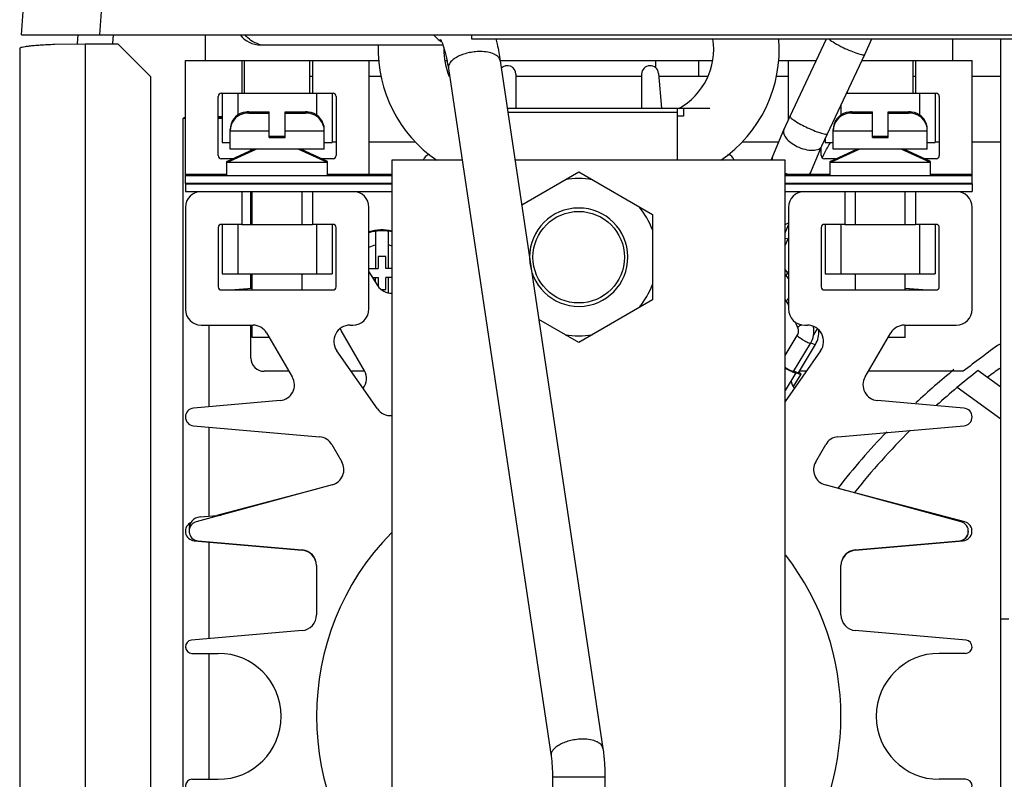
# Model space of a CAD drawing. Header units: inches. Extents: x 0 to 22, y 0 to 17.
# Tile 7 of 55: x 8.146 to 8.682, y 7.806 to 8.22. Entities that reach past the tile are written whole.
import ezdxf

# ---------------------------------------------------------------- set-up
doc = ezdxf.new("R2010")
doc.units = ezdxf.units.IN
doc.header["$LTSCALE"] = 1.21
doc.header["$MEASUREMENT"] = 0
doc.layers.get('0').update_dxf_attribs({"linetype": 'CONTINUOUS'})
for name, color, linetype in [('02___PRT_ALL_AXES', 7, 'CONTINUOUS'), ('AXES', 7, 'CONTINUOUS'), ('AXIS_PART', 7, 'CONTINUOUS')]:
    doc.layers.add(name, color=color, linetype=linetype)

msp = doc.modelspace()

# ---------------------------------------------------------------- linework, layer by layer
at = {"color": 7, "linetype": 'Continuous'}
for p, q in [((8.146512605, 8.2113191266), (8.1615720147, 8.4266787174)), ((8.1892653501, 8.2113191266), (8.2043247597, 8.4266787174)), ((8.146512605, 8.2113191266), (9.6822268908, 8.2113191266)), ((8.1964434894, 8.2113191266), (8.196105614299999, 8.2064872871)), ((8.246512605, 8.2113191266), (8.246512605, 8.1973591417)), ((8.391655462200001, 8.2113191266), (8.391655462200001, 8.2090334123)), ((8.391655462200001, 8.2090334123), (9.4370840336, 8.2090334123)), ((8.565247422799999, 8.1670347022), (8.5849995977, 8.2090334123)), ((8.6059291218, 8.2006739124), (8.6098585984, 8.2090463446)), ((8.6536554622, 8.2090334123), (8.6536554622, 8.1973591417)), ((8.680012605, 7.268787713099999), (8.680012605, 8.2090334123)), ((8.2792634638, 8.205769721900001), (8.3760908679, 8.205769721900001)), ((8.235798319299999, 8.130267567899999), (8.235798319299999, 8.1973591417)), ((8.235798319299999, 8.1973591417), (8.3413021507, 8.1973591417)), ((8.266512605, 8.1973591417), (8.266512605, 8.1795019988)), ((8.3050840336, 8.1973591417), (8.3050840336, 8.1795019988)), ((8.3357983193, 8.1973591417), (8.3357983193, 8.1352162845)), ((8.3771738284, 8.1973591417), (8.3782392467, 8.1973591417)), ((8.4073258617, 8.1973591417), (8.522994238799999, 8.1973591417)), ((8.4073258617, 8.1971666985), (8.463271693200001, 7.822769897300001)), ((8.4919411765, 8.1973591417), (8.4919411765, 8.1934115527)), ((8.5153697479, 8.1973591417), (8.5153697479, 8.1887877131)), ((8.5588659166, 8.1973591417), (8.5795091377, 8.1973591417)), ((8.564369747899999, 8.1651399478), (8.564369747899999, 8.1973591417)), ((8.5856055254, 8.1574601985), (8.6059291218, 8.2006739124)), ((8.604370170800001, 8.1973591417), (8.6643697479, 8.1973591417)), ((8.6336554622, 8.1973591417), (8.6336554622, 8.1795019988)), ((8.6643697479, 8.130267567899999), (8.6643697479, 8.1973591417)), ((8.3790681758, 8.1929441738), (8.4350140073, 7.8185473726)), ((8.3036554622, 8.1887877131), (8.3050840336, 8.1887877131)), ((8.3357983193, 8.1887877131), (8.3424780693, 8.1887877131)), ((8.4157983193, 8.1898800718), (8.4157983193, 8.1713371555)), ((8.4157983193, 8.1887877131), (8.484369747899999, 8.1887877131)), ((8.484369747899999, 8.1898800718), (8.484369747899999, 8.1713371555)), ((8.4935960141, 8.1902828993), (8.495253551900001, 8.1713371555)), ((8.493726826, 8.1887877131), (8.5204916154, 8.1887877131)), ((8.557689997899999, 8.1887877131), (8.564369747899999, 8.1887877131)), ((8.6322268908, 8.1887877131), (8.6336554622, 8.1887877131)), ((8.6643697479, 8.1887877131), (8.680012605, 8.1887877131)), ((8.253655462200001, 8.1455019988), (8.253655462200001, 8.177787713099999)), ((8.2553697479, 8.1795019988), (8.266512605, 8.1795019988)), ((8.2557983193, 8.1795019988), (8.2557983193, 8.1526448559)), ((8.2643697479, 8.1795019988), (8.2643697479, 8.1676755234)), ((8.3050840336, 8.1795019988), (8.316226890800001, 8.1795019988)), ((8.3072268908, 8.1795019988), (8.3072268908, 8.1676755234)), ((8.315798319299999, 8.1795019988), (8.315798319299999, 8.1526448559)), ((8.3179411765, 8.177787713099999), (8.3179411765, 8.1455019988)), ((8.6336554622, 8.1795019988), (8.6447983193, 8.1795019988)), ((8.6357983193, 8.1795019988), (8.6357983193, 8.1676755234)), ((8.644369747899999, 8.1795019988), (8.644369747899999, 8.1526448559)), ((8.646512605, 8.177787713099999), (8.646512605, 8.1455019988)), ((8.4111855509, 8.1713371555), (8.521512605, 8.1713371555)), ((8.503655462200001, 8.1713476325), (8.503655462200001, 8.143073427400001)), ((8.5072268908, 8.1713371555), (8.5072268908, 8.1670514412)), ((8.5929411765, 8.1730578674), (8.5929411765, 8.1676755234)), ((8.2356852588, 8.1662982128), (8.234655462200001, 8.1659305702)), ((8.234655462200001, 7.268787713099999), (8.234655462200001, 8.1659305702)), ((8.234655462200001, 8.1659305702), (8.235798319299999, 8.1659305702)), ((8.253655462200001, 8.166907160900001), (8.2557983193, 8.166907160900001)), ((8.253655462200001, 8.1659305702), (8.2557983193, 8.1659305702)), ((8.2686554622, 8.1692133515), (8.2672268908, 8.168946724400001)), ((8.2672268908, 8.168946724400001), (8.2672268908, 8.1690099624)), ((8.2686554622, 8.1685503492), (8.2672268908, 8.1682837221)), ((8.2672268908, 8.1682837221), (8.2672268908, 8.1683469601)), ((8.270382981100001, 8.1693591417), (8.281512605, 8.1693591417)), ((8.270382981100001, 8.1686961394), (8.281512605, 8.1686961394)), ((8.281512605, 8.1554104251), (8.281512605, 8.1693591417)), ((8.2900840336, 8.1554104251), (8.2900840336, 8.1693591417)), ((8.2900840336, 8.1693591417), (8.3012136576, 8.1693591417)), ((8.2900840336, 8.1686961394), (8.3012136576, 8.1686961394)), ((8.3043011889, 8.1689455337), (8.3029411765, 8.1692133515)), ((8.3043011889, 8.1682825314), (8.3029411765, 8.1685503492)), ((8.3043697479, 8.1690099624), (8.3043697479, 8.168946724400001)), ((8.3043697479, 8.1683469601), (8.3043697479, 8.1682837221)), ((8.4115057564, 8.1691942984), (8.503655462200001, 8.1691942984)), ((8.5618925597, 8.1595511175), (8.565247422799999, 8.1670347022)), ((8.5972268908, 8.1692133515), (8.5957983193, 8.168946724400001)), ((8.5957983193, 8.168946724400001), (8.5957983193, 8.1690099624)), ((8.5972268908, 8.1685503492), (8.5957983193, 8.1682837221)), ((8.5957983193, 8.1682837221), (8.5957983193, 8.1683469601)), ((8.598954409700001, 8.1693591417), (8.6100840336, 8.1693591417)), ((8.598954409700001, 8.1686961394), (8.6100840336, 8.1686961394)), ((8.6100840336, 8.1554104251), (8.6100840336, 8.1693591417)), ((8.6186554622, 8.1554104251), (8.6186554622, 8.1693591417)), ((8.6186554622, 8.1693591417), (8.6297850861, 8.1693591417)), ((8.6186554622, 8.1686961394), (8.6297850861, 8.1686961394)), ((8.6328726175, 8.1689455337), (8.631512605, 8.1692133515)), ((8.6328726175, 8.1682825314), (8.631512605, 8.1685503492)), ((8.6329411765, 8.1690099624), (8.6329411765, 8.168946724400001)), ((8.6329411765, 8.1683469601), (8.6329411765, 8.1682837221)), ((8.2601554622, 8.1491247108), (8.2601554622, 8.1597162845)), ((8.2601554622, 8.1597162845), (8.2602207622, 8.1597162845)), ((8.3113758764, 8.1597162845), (8.311441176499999, 8.1597162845)), ((8.311441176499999, 8.1491247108), (8.311441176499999, 8.1597162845)), ((8.5549078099, 8.143073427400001), (8.5618925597, 8.1595511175)), ((8.5887268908, 8.1491247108), (8.5887268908, 8.1597162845)), ((8.5887268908, 8.1597162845), (8.5887921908, 8.1597162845)), ((8.639947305, 8.1597162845), (8.640012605, 8.1597162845)), ((8.640012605, 8.1491247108), (8.640012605, 8.1597162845)), ((8.2601554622, 8.1590532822), (8.281512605, 8.1590532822)), ((8.281512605, 8.1560734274), (8.2900840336, 8.1560734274)), ((8.281512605, 8.1554104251), (8.2900840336, 8.1554104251)), ((8.2900840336, 8.1590532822), (8.311441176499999, 8.1590532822)), ((8.5826056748, 8.1507710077), (8.5856055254, 8.1574601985)), ((8.5843697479, 8.1547808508), (8.5843697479, 8.1526448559)), ((8.5887268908, 8.1590532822), (8.6100840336, 8.1590532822)), ((8.6100840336, 8.1560734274), (8.6186554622, 8.1560734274)), ((8.6100840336, 8.1554104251), (8.6186554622, 8.1554104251)), ((8.6186554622, 8.1590532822), (8.640012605, 8.1590532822)), ((8.2557983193, 8.1526448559), (8.2601554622, 8.1526448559)), ((8.2584411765, 8.1423591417), (8.2729499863, 8.1491247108)), ((8.2584411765, 8.1416961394), (8.274371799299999, 8.1491247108)), ((8.311441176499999, 8.1491247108), (8.2601554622, 8.1491247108)), ((8.271512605, 8.148454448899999), (8.271512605, 8.1491247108)), ((8.313155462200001, 8.1416961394), (8.2972248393, 8.1491247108)), ((8.313155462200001, 8.1423591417), (8.2986466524, 8.1491247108)), ((8.311441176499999, 8.1526448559), (8.315798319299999, 8.1526448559)), ((8.315798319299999, 8.1530734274), (8.3179411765, 8.1530734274)), ((8.3357983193, 8.1530734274), (8.3610156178, 8.1530734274)), ((8.539152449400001, 8.1530734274), (8.5591467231, 8.1530734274)), ((8.5760121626, 8.1352162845), (8.5826056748, 8.1507710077)), ((8.582226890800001, 8.1455019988), (8.582226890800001, 8.1498774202)), ((8.5843697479, 8.1526448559), (8.5887268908, 8.1526448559)), ((8.587012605, 8.1423591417), (8.6015214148, 8.1491247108)), ((8.587012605, 8.1416961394), (8.602943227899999, 8.1491247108)), ((8.640012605, 8.1491247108), (8.5887268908, 8.1491247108)), ((8.641726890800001, 8.1416961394), (8.6257962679, 8.1491247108)), ((8.641726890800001, 8.1423591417), (8.627218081, 8.1491247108)), ((8.640012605, 8.1526448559), (8.644369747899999, 8.1526448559)), ((8.644369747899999, 8.1530734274), (8.646512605, 8.1530734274)), ((8.6643697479, 8.1530734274), (8.680012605, 8.1530734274)), ((8.2615047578, 8.1437877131), (8.2553697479, 8.1437877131)), ((8.316226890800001, 8.1437877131), (8.3100918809, 8.1437877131)), ((8.5554479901, 8.1438687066), (8.555506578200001, 8.1430820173)), ((8.555668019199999, 8.1448667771), (8.5554876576, 8.144247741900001)), ((8.5827005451, 8.1443939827), (8.583058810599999, 8.1448927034)), ((8.5828020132, 8.1442409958), (8.5831965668, 8.1451717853)), ((8.5900761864, 8.1437877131), (8.5839411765, 8.1437877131)), ((8.6447983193, 8.1437877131), (8.6386633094, 8.1437877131)), ((8.2584411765, 8.1345532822), (8.2584411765, 8.1423591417)), ((8.2598629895, 8.1423591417), (8.2584411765, 8.1423591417)), ((8.313155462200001, 8.1416961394), (8.2584411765, 8.1416961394)), ((8.313155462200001, 8.1423591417), (8.311733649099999, 8.1423591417)), ((8.313155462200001, 8.1345532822), (8.313155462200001, 8.1423591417)), ((8.3482842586, 8.143073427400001), (8.3482842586, 7.6832348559)), ((8.3865203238, 8.143073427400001), (8.3482842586, 8.143073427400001)), ((8.5625699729, 8.143073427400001), (8.4154089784, 8.143073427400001)), ((8.5625699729, 7.6832348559), (8.5625699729, 8.143073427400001)), ((8.587012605, 8.1345532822), (8.587012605, 8.1423591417)), ((8.5884344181, 8.1423591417), (8.587012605, 8.1423591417)), ((8.641726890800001, 8.1416961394), (8.587012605, 8.1416961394)), ((8.641726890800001, 8.1423591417), (8.640305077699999, 8.1423591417)), ((8.641726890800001, 8.1345532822), (8.641726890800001, 8.1423591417)), ((8.2584411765, 8.1352162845), (8.235798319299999, 8.1352162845)), ((8.3482842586, 8.1345532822), (8.235798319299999, 8.1345532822)), ((8.3482842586, 8.1352162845), (8.313155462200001, 8.1352162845)), ((8.3386554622, 8.1345532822), (8.3386554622, 8.1352162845)), ((8.4190472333, 8.118725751), (8.4500840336, 8.1366448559)), ((8.4500840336, 8.1366448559), (8.4902268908, 8.1134683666)), ((8.587012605, 8.1352162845), (8.5625699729, 8.1352162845)), ((8.6643697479, 8.1345532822), (8.5625699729, 8.1345532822)), ((8.5757590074, 8.1351753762), (8.5763807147, 8.136086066)), ((8.6643697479, 8.1352162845), (8.641726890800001, 8.1352162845)), ((8.235798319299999, 8.130216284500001), (8.235798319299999, 8.1259305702)), ((8.6643697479, 8.130216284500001), (8.6643697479, 8.1259305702)), ((8.235798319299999, 8.1259305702), (8.3482842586, 8.1259305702)), ((8.266512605, 8.1259305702), (8.266512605, 8.1080734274)), ((8.271512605, 8.1080734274), (8.271512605, 8.1259305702)), ((8.2722268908, 8.1080734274), (8.2722268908, 8.1259305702)), ((8.2993697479, 8.1080734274), (8.2993697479, 8.1259305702)), ((8.3050840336, 8.1259305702), (8.3050840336, 8.1080734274)), ((8.5625699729, 8.1259305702), (8.6643697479, 8.1259305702)), ((8.595084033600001, 8.1259305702), (8.595084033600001, 8.1080734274)), ((8.600798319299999, 8.1080734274), (8.600798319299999, 8.1259305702)), ((8.6279411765, 8.1080734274), (8.6279411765, 8.1259305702)), ((8.6336554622, 8.1259305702), (8.6336554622, 8.1080734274)), ((8.235798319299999, 8.1173591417), (8.235798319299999, 8.0617877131)), ((8.3357983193, 8.0620734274), (8.3357983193, 8.1173591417)), ((8.564369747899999, 8.1173591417), (8.564369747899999, 8.0620734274)), ((8.6643697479, 8.0617877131), (8.6643697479, 8.1173591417)), ((8.4902268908, 8.1134683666), (8.4902268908, 8.0669642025)), ((8.253655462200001, 8.106359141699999), (8.253655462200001, 8.0740734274)), ((8.266512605, 8.1080734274), (8.2553697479, 8.1080734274)), ((8.2557983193, 8.1080734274), (8.2557983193, 8.0812162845)), ((8.2643697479, 8.1080734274), (8.2643697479, 8.0812162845)), ((8.316226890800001, 8.1080734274), (8.3050840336, 8.1080734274)), ((8.3072268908, 8.1080734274), (8.3072268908, 8.0812162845)), ((8.315798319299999, 8.1080734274), (8.315798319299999, 8.0812162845)), ((8.3179411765, 8.0740734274), (8.3179411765, 8.106359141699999)), ((8.5625706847, 8.103513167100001), (8.5643715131, 8.1077558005)), ((8.5625772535, 8.1080499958), (8.5643866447, 8.108880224)), ((8.582226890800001, 8.106359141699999), (8.582226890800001, 8.0740734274)), ((8.595084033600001, 8.1080734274), (8.5839411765, 8.1080734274)), ((8.5843697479, 8.1080734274), (8.5843697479, 8.0812162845)), ((8.5929411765, 8.1080734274), (8.5929411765, 8.0812162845)), ((8.6447983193, 8.1080734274), (8.6336554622, 8.1080734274)), ((8.6357983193, 8.1080734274), (8.6357983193, 8.0812162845)), ((8.644369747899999, 8.1080734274), (8.644369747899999, 8.0812162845)), ((8.646512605, 8.0740734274), (8.646512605, 8.106359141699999)), ((8.3393697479, 8.104297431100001), (8.3393697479, 8.0841448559)), ((8.346512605, 8.0841448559), (8.346512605, 8.104297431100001)), ((8.5625944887, 8.1005849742), (8.564145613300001, 8.1002410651)), ((8.5641456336, 8.1002410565), (8.5643705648, 8.100770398)), ((8.5625699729, 8.0965332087), (8.5641456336, 8.1002410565)), ((8.3407983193, 8.0905734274), (8.3407983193, 8.0841448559)), ((8.345084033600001, 8.0905734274), (8.3407983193, 8.0905734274)), ((8.345084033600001, 8.0841448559), (8.345084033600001, 8.0905734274)), ((8.2557983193, 8.0812162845), (8.315798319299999, 8.0812162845)), ((8.271512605, 8.0733408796), (8.271512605, 8.0812162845)), ((8.2722268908, 8.0723591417), (8.2722268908, 8.0812162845)), ((8.2993697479, 8.0723591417), (8.2993697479, 8.0812162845)), ((8.3357983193, 8.0841448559), (8.3407983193, 8.0841448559)), ((8.3357983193, 8.0821733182), (8.340544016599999, 8.0747340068)), ((8.337730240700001, 8.079144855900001), (8.3407983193, 8.079144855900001)), ((8.3393697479, 8.0765747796), (8.3393697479, 8.079144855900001)), ((8.3407983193, 8.079144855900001), (8.3407983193, 8.0744444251)), ((8.3482842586, 8.0841448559), (8.345084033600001, 8.0841448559)), ((8.345084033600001, 8.0727162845), (8.345084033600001, 8.079144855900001)), ((8.3482842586, 8.079144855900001), (8.345084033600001, 8.079144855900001)), ((8.346512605, 8.0708526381), (8.346512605, 8.079144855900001)), ((8.5640500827, 8.0816722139), (8.5625699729, 8.083580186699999)), ((8.564369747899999, 8.0785419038), (8.5625699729, 8.080861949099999)), ((8.5630985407, 8.080180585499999), (8.564369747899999, 8.0821733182)), ((8.5843697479, 8.0812162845), (8.644369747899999, 8.0812162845)), ((8.600798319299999, 8.0723591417), (8.600798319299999, 8.0812162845)), ((8.6279411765, 8.0723591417), (8.6279411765, 8.0812162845)), ((8.2553697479, 8.0723591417), (8.316226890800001, 8.0723591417)), ((8.2602912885, 8.0723591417), (8.2722268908, 8.0734033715)), ((8.3423159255, 8.0727162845), (8.345084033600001, 8.0727162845)), ((8.5839411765, 8.0723591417), (8.6447983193, 8.0723591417)), ((8.6279411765, 8.0734033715), (8.6398767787, 8.0723591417)), ((8.4902268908, 8.0669642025), (8.4500840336, 8.043787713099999)), ((8.5635084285, 8.0658883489), (8.5625699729, 8.0670980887)), ((8.5640320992, 8.0649823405), (8.5635084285, 8.0658883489)), ((8.5640320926, 8.0649823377), (8.564347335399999, 8.0655898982)), ((8.564369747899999, 8.0641677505), (8.5640320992, 8.0649823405)), ((8.2443697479, 8.053216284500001), (8.272660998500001, 8.053216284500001)), ((8.2486554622, 8.0087697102), (8.2486554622, 8.053216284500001)), ((8.271512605, 8.0352162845), (8.271512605, 8.053216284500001)), ((8.2722268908, 8.0464104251), (8.2722268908, 8.053216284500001)), ((8.3255273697, 8.053216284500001), (8.3269411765, 8.053216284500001)), ((8.4500840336, 8.043787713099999), (8.4283720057, 8.0563231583)), ((8.5695027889, 8.0517840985), (8.5682565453, 8.0547907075)), ((8.5732268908, 8.053216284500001), (8.5746406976, 8.053216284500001)), ((8.6275070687, 8.053216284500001), (8.655798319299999, 8.053216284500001)), ((8.6279411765, 8.0464104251), (8.6279411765, 8.053216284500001)), ((8.280064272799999, 8.048964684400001), (8.294038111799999, 8.025016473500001)), ((8.3333360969, 8.0284187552), (8.3207261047, 8.0502599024)), ((8.5625699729, 8.0367358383), (8.569155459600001, 8.047658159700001)), ((8.5794419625, 8.0502599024), (8.5780326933, 8.0478189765)), ((8.6061299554, 8.025016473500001), (8.6201037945, 8.048964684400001)), ((8.2815546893, 8.0464104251), (8.2722268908, 8.0464104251)), ((8.567142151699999, 8.0279802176), (8.5763802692, 8.0433020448)), ((8.569804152, 8.0272669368), (8.5790422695, 8.0425887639)), ((8.5761078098, 8.0433038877), (8.5763802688, 8.043302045)), ((8.5765510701, 8.0436309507), (8.5787698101, 8.0425906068)), ((8.5787698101, 8.0425906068), (8.5790422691, 8.0425887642)), ((8.6279411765, 8.0464104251), (8.618613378, 8.0464104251)), ((8.3403810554, 8.0077039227), (8.318272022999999, 8.0392788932)), ((8.581896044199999, 8.0392788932), (8.5625699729, 8.0116784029)), ((8.2922543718, 8.0280734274), (8.2786554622, 8.0280734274)), ((8.3333360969, 8.0280734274), (8.3261181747, 8.0280734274)), ((8.5683925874, 8.0272215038), (8.5625699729, 8.017564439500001)), ((8.566869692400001, 8.0279820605), (8.5670960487, 8.0279535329)), ((8.5668754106, 8.0279159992), (8.5671341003, 8.0279084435)), ((8.571054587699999, 8.0265082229), (8.56697565, 8.0197431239)), ((8.5679341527, 8.027976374), (8.5695316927, 8.0272687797)), ((8.5680907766, 8.0277437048), (8.5695040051, 8.027209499)), ((8.568398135, 8.027232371), (8.5683924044, 8.027221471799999)), ((8.5695316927, 8.0272687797), (8.569758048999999, 8.027240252)), ((8.5695374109, 8.0272027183), (8.5697961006, 8.0271951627)), ((8.5740498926, 8.0280734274), (8.5702904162, 8.0280734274)), ((8.5710601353, 8.026519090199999), (8.5710544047, 8.026508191)), ((8.6595949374, 8.0280734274), (8.607913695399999, 8.0280734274)), ((8.680012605, 8.001957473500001), (8.656203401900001, 8.0192558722)), ((8.2873818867, 8.0121578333), (8.2402100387, 8.0080308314)), ((8.6599580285, 8.0080308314), (8.612786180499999, 8.0121578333)), ((8.2402100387, 7.9984017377), (8.3088789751, 7.9923939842)), ((8.5912890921, 7.9923939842), (8.6599580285, 7.9984017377)), ((8.2486554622, 7.949234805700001), (8.2486554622, 7.9976628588)), ((8.3155352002, 7.9881750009), (8.3209733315, 7.9788551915)), ((8.5791947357, 7.9788551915), (8.5846328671, 7.9881750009)), ((8.3158167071, 7.966263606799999), (8.2416863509, 7.946129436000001)), ((8.6584817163, 7.946129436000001), (8.5843513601, 7.966263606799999)), ((8.3072268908, 7.9639305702), (8.253001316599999, 7.9496150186)), ((8.660458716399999, 7.946105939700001), (8.5929411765, 7.9639305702)), ((8.243809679, 7.9488108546), (8.2552411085, 7.949810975)), ((8.240592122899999, 7.9357968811), (8.2994025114, 7.9306516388)), ((8.2426082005, 7.935795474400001), (8.2994025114, 7.9308266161)), ((8.2486554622, 7.8824839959), (8.2486554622, 7.935266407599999)), ((8.6007655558, 7.9306516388), (8.6595759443, 7.9357968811)), ((8.6007655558, 7.9308266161), (8.6575598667, 7.935795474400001)), ((8.3072268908, 7.922287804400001), (8.3072268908, 7.8954625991)), ((8.5929411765, 7.8954625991), (8.5929411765, 7.922287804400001)), ((8.6844411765, 7.8930734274), (8.680012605, 7.8930734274)), ((8.2994025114, 7.8869237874), (8.239064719, 7.881644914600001)), ((8.661103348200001, 7.881644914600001), (8.6007655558, 7.8869237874)), ((8.239376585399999, 7.8745019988), (8.253655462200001, 7.8745019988)), ((8.2486554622, 7.8059305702), (8.2486554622, 7.8745019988)), ((8.660791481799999, 7.8745019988), (8.646512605, 7.8745019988)), ((8.239376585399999, 7.8059305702), (8.253655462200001, 7.8059305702)), ((8.4357983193, 7.8070872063), (8.4357983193, 7.755258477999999)), ((8.4643697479, 7.8070872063), (8.4357983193, 7.8070872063)), ((8.4643697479, 7.8070872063), (8.4643697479, 7.755258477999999)), ((8.660791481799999, 7.8059305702), (8.646512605, 7.8059305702))]:
    msp.add_line(p, q, dxfattribs=at)
at = {"color": 3, "linetype": 'Continuous'}
for p, q in [((8.1771106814, 8.2113191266), (8.1767799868, 8.2065899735)), ((8.145512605, 8.203787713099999), (8.145512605, 7.2859305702)), ((8.1812268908, 8.2062790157), (8.1645172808, 8.2059895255)), ((8.1812268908, 8.2062790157), (8.1812268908, 7.2884218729)), ((8.1990840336, 8.2062790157), (8.1812268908, 8.2062790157)), ((8.216941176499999, 8.188465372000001), (8.1990840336, 8.2062790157)), ((8.216941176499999, 7.2884218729), (8.216941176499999, 8.188465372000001)), ((8.266512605, 8.1795019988), (8.3050840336, 8.1795019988)), ((8.595971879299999, 8.1795019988), (8.6336554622, 8.1795019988)), ((8.253655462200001, 8.166428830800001), (8.2557983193, 8.166428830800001)), ((8.5072268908, 8.1670514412), (8.503655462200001, 8.1670514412)), ((8.3482842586, 8.130267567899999), (8.235798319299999, 8.130267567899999)), ((8.235798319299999, 8.130216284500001), (8.3482842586, 8.130216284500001)), ((8.6643697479, 8.130267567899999), (8.5625699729, 8.130267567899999)), ((8.5625699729, 8.130216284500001), (8.6643697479, 8.130216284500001)), ((8.266512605, 8.1080734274), (8.3050840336, 8.1080734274)), ((8.595084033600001, 8.1080734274), (8.6336554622, 8.1080734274))]:
    msp.add_line(p, q, dxfattribs=at)
at = {"color": 7, "linetype": 'Continuous'}
msp.add_circle((8.4500840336, 8.0902162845), 0.0249285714, dxfattribs=at)
for centre, radius, start, end in [((8.4872043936, 8.2032449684), 0.0364173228, 298.4285880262, 9.182544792), ((8.4862201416, 8.203332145), 0.0731158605, 304.3419438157, 4.4860809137), ((8.413947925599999, 8.203332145), 0.0731158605, 178.0855294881, 235.6580561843), ((8.4129636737, 8.2032449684), 0.0364173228, 179.0932901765, 203.5673333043), ((8.4111763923, 8.1898800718), 0.004621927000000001, 0, 135.1806194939), ((8.4889916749, 8.1898800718), 0.004621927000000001, 5, 180), ((8.2553697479, 8.177787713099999), 0.0017142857, 90, 180), ((8.316226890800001, 8.177787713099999), 0.0017142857, 0, 90), ((8.6447983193, 8.177787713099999), 0.0017142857, 0, 90), ((8.2697983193, 8.1597162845), 0.009642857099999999, 105.4660148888, 180), ((8.2697983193, 8.1590532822), 0.009642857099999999, 105.4660148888, 180), ((8.270381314, 8.1590710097), 0.0102881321, 89.99071559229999, 99.65712448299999), ((8.270381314, 8.1584080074), 0.0102881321, 89.99071559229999, 99.65712448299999), ((8.301215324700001, 8.1590710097), 0.0102881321, 80.342875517, 90.00928440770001), ((8.301215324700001, 8.1584080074), 0.0102881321, 80.342875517, 90.00928440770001), ((8.3017983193, 8.1597162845), 0.009642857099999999, 0, 74.5339851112), ((8.3017983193, 8.1590532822), 0.009642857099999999, 0, 74.5339851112), ((8.5983697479, 8.1597162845), 0.009642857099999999, 105.4660148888, 180), ((8.5983697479, 8.1590532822), 0.009642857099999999, 105.4660148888, 180), ((8.5989527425, 8.1590710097), 0.0102881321, 89.99071559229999, 99.65712448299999), ((8.5989527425, 8.1584080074), 0.0102881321, 89.99071559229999, 99.65712448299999), ((8.629786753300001, 8.1590710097), 0.0102881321, 80.342875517, 90.00928440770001), ((8.629786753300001, 8.1584080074), 0.0102881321, 80.342875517, 90.00928440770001), ((8.6303697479, 8.1597162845), 0.009642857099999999, 0, 74.5339851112), ((8.6303697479, 8.1590532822), 0.009642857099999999, 0, 74.5339851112), ((8.2553697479, 8.1455019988), 0.0017142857, 180, 270), ((8.316226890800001, 8.1455019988), 0.0017142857, 270, 360), ((8.369827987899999, 8.141387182), 0.0048291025, 102.4632771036, 159.0901925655), ((8.5303400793, 8.141387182), 0.0048291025, 20.9098074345, 77.5367228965), ((8.558465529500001, 8.1437445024), 0.0030200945, 170.4080418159, 177.6429935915), ((8.5839411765, 8.1455019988), 0.0017142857, 180, 270), ((8.5806735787, 8.1462430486), 0.002740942, 330.4846092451, 336.9938746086), ((8.6447983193, 8.1455019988), 0.0017142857, 270, 360), ((8.4500840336, 8.0902162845), 0.04281939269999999, 80.1121572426, 99.88784275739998), ((8.5725475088, 8.155926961), 0.0223046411, 243.4020511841, 244.0109676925), ((8.5726517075, 8.1561419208), 0.0225435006, 243.4106009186, 244.0045219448), ((8.572716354, 8.156274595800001), 0.0226910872, 244.0046365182, 244.8349672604), ((8.5727651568, 8.1563832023), 0.02281012, 244.0217324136, 248.4151720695), ((8.5727636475, 8.1563749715), 0.0228020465, 244.8346600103, 246.9716347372), ((8.5735971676, 8.1373445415), 0.0030625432, 315.5458231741, 322.1963456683), ((8.5737384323, 8.1372325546), 0.0028822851, 322.2339837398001, 326.2823843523), ((8.573835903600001, 8.137167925), 0.0027653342, 326.2751639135, 336.9844330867), ((8.2443697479, 8.1173591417), 0.0085714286, 90, 180), ((8.3272268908, 8.1173591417), 0.0085714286, 0, 90), ((8.5729411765, 8.1173591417), 0.0085714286, 90, 180), ((8.655798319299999, 8.1173591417), 0.0085714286, 0, 90), ((8.4500840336, 8.0902162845), 0.0267857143, 180.7355066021, 180), ((8.4500840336, 8.0902162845), 0.04281939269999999, 20.3653787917, 39.88784275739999), ((8.2553697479, 8.106359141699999), 0.0017142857, 90, 180), ((8.316226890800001, 8.106359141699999), 0.0017142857, 0, 90), ((8.563008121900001, 8.1164254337), 0.0093632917, 276.8678911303, 278.4998379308), ((8.5839411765, 8.106359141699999), 0.0017142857, 90, 180), ((8.6447983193, 8.106359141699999), 0.0017142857, 0, 90), ((8.3429411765, 8.0816448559), 0.023, 76.5500595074, 108.1201785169), ((8.3429411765, 8.0816448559), 0.0234285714, 76.7987698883, 107.7757705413), ((8.3429411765, 8.0816448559), 0.0229323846, 81.0404379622, 98.95956203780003), ((8.3429411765, 8.0816448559), 0.0155714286, 103.2592655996, 117.307242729), ((8.3429411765, 8.0816448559), 0.0155714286, 69.92852005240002, 76.7407344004), ((8.2915244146, 8.0836958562), 0.0085714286, 337.7224837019, 342.9195747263), ((8.6086436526, 8.0836958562), 0.0085714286, 197.0882606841, 202.25239896), ((8.2553697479, 8.0740734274), 0.0017142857, 180, 270), ((8.316226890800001, 8.0740734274), 0.0017142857, 270, 360), ((8.3480111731, 8.079497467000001), 0.0088571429, 212.5346817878, 271.786880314), ((8.4500840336, 8.0902162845), 0.04281939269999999, 320.1121572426, 339.6346212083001), ((8.5839411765, 8.0740734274), 0.0017142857, 180, 270), ((8.6447983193, 8.0740734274), 0.0017142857, 270, 360), ((8.2443697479, 8.0617877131), 0.0085714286, 180, 270), ((8.3269411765, 8.0620734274), 0.0088571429, 270, 360), ((8.5732268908, 8.0620734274), 0.0088571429, 180, 270), ((8.655798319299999, 8.0617877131), 0.0085714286, 270, 360), ((8.272660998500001, 8.0446448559), 0.0085714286, 30.2636649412, 90), ((8.3255273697, 8.0443591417), 0.0088571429, 90, 215), ((8.5746406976, 8.0443591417), 0.0088571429, 325, 90), ((8.6275070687, 8.0446448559), 0.0085714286, 90, 149.7363350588), ((8.3133030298, 8.045974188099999), 0.0085714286, 30, 38.0525903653), ((8.4500840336, 8.0902162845), 0.04281939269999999, 260.1121572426, 279.8878427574), ((8.5677650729, 8.049382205), 0.0131653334, 328.9350246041, 4.8858456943), ((8.5868650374, 8.045974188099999), 0.0085714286, 141.947409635, 150), ((8.2786554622, 8.0352162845), 0.007142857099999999, 180, 270), ((8.3259130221, 8.0241330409), 0.0085714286, 321.7203918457, 30), ((8.5671951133, 8.0295767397), 0.001691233, 257.948685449, 259.1035091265), ((8.5669545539, 8.0279660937), 0.0002479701, 16.7504375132, 18.9564148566), ((8.5803930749, 8.0519404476), 0.0270092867, 242.0456266, 242.5300778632), ((8.582953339, 8.0575531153), 0.0335032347, 244.1889463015, 244.3969751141), ((8.5698571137, 8.0288634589), 0.001691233, 257.9486854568, 259.1035091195), ((8.5696165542, 8.0272528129), 0.0002479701, 16.7504375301, 18.9564148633), ((8.9143697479, 7.7109305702), 0.4107142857, 129.2513530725, 133.0859714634), ((8.9143697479, 7.7109305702), 0.4021372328, 127.8441084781, 132.0464049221), ((8.9140657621, 7.6965345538), 0.407408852, 125.1465519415, 126.2988203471), ((8.2866348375, 8.020696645), 0.0085714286, 274.9999999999, 30.2636649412), ((8.5742550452, 8.0241330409), 0.0085714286, 188.3577893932, 218.28511633), ((8.6135332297, 8.020696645), 0.0085714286, 149.7363350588, 265), ((8.240631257, 8.0032162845), 0.0048329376, 94.9999999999, 264.9999999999), ((8.347636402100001, 8.0127841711), 0.0088571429, 215, 274.1954473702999), ((8.6595368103, 8.0032162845), 0.0048329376, 275, 85), ((8.9143697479, 7.7109305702), 0.4107142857, 136.2071478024, 141.8369516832), ((8.9143697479, 7.7109305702), 0.4021372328, 134.8513553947, 141.3863680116), ((8.3081319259, 7.9838551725), 0.0085714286, 30.2636649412, 84.9999999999), ((8.5920361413, 7.9838551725), 0.0085714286, 95, 149.7363350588), ((8.3135700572, 7.974535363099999), 0.0085714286, 285.1952485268, 30.2636649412), ((8.58659801, 7.974535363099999), 0.0085714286, 149.7363350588, 254.8047514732), ((8.241049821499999, 7.9410283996), 0.0052515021, 114.2599695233, 265), ((8.2443836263, 7.9422506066), 0.006585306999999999, 95, 185.3021976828), ((8.2430674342, 7.9410445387), 0.005269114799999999, 105.1952485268, 265), ((8.657100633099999, 7.9410445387), 0.005269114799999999, 275, 74.8047514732), ((8.6591182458, 7.9410283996), 0.0052515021, 275, 75.2113223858), ((8.4500840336, 7.8402162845), 0.1428571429, 135.5914649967, 224.4085350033), ((8.657425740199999, 7.9407466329), 0.0049440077, 295.9139621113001, 2.4667468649), ((8.298655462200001, 7.922287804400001), 0.0085714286, 0, 85), ((8.298655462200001, 7.9221128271), 0.0085714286, 1.1855348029, 85), ((8.601512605, 7.922287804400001), 0.0085714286, 95, 180), ((8.601512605, 7.9221128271), 0.0085714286, 95, 178.8144651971), ((8.4500840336, 7.8402162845), 0.1428571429, 322.11966843, 37.88033157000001), ((8.298655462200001, 7.8954625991), 0.0085714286, 275, 360), ((8.601512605, 7.8954625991), 0.0085714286, 180, 265), ((8.239376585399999, 7.8780802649), 0.0035782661, 95, 270), ((8.660791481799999, 7.8780802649), 0.0035782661, 270, 85), ((8.253655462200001, 7.8402162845), 0.0342857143, 270, 90), ((8.646512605, 7.8402162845), 0.0342857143, 90, 270), ((8.239376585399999, 7.802352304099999), 0.0035782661, 90, 265), ((8.660791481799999, 7.802352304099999), 0.0035782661, 275, 90)]:
    msp.add_arc(centre, radius, start, end, dxfattribs=at)
for points, knots in [([(8.3711029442, 8.2112778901), (8.3713826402, 8.210906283), (8.3725639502, 8.2094862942), (8.3740285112, 8.2083013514), (8.3752217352, 8.207606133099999)], [0, 0, 0, 0, 0.2519405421, 1, 1, 1, 1]), ([(8.3748694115, 8.2086368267), (8.374836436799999, 8.2086765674), (8.3747355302, 8.2088183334), (8.3748797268, 8.208596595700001), (8.3749897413, 8.2083960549), (8.3752355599, 8.207934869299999), (8.375501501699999, 8.2073472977), (8.3758159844, 8.2065890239), (8.376150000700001, 8.2056961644), (8.3764972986, 8.2046720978), (8.376847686, 8.2035302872), (8.3771975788, 8.202279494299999), (8.377542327, 8.200928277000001), (8.3780010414, 8.198952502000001), (8.3785348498, 8.196284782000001), (8.378897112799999, 8.194088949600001), (8.3790681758, 8.1929441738)], [0, 0, 0, 0, 0.0093227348, 0.0142952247, 0.0323619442, 0.0620669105, 0.1021047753, 0.151474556, 0.2092471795, 0.2745107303, 0.3465585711, 0.4248775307, 0.5089588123, 0.5982959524, 0.7910340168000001, 1, 1, 1, 1]), ([(8.4049578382, 8.2090390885), (8.405198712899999, 8.208109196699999), (8.4061484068, 8.2041855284), (8.406871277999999, 8.200208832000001), (8.4073258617, 8.1971666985)], [0, 0, 0, 0, 0.2379746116, 1, 1, 1, 1]), ([(8.5863481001, 8.2090490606), (8.587285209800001, 8.208219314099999), (8.589851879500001, 8.2065980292), (8.5925042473, 8.2051774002), (8.5940878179, 8.2044054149)], [0, 0, 0, 0, 0.415367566, 1, 1, 1, 1]), ([(8.5940878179, 8.2044054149), (8.5954716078, 8.203730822), (8.5981058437, 8.2025456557), (8.601645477, 8.2011982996), (8.6041352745, 8.2005267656), (8.6054182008, 8.200396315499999), (8.6058692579, 8.2005466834), (8.6059290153, 8.2006739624)], [0, 0, 0, 0, 0.3657327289, 0.6844058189, 0.9040535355, 0.9665953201, 1, 1, 1, 1]), ([(8.396399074, 8.2021982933), (8.3953027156, 8.2021982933), (8.3930940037, 8.2020629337), (8.389852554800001, 8.201499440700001), (8.3867862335, 8.200598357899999), (8.3840568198, 8.1994100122), (8.3818016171, 8.1979933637), (8.380130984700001, 8.196411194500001), (8.37912329, 8.1947104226), (8.378987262, 8.1934866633), (8.3790681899, 8.192944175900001)], [0, 0, 0, 0, 0.1540954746, 0.3102042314, 0.4615295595, 0.6022378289, 0.7273583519, 0.8340450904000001, 0.9229085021, 1, 1, 1, 1]), ([(8.4073258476, 8.1971666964), (8.4072714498, 8.1975313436), (8.4070262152, 8.1982734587), (8.4063049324, 8.1992652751), (8.4052596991, 8.2001330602), (8.4033748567, 8.201167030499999), (8.4003699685, 8.202001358), (8.3977875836, 8.2021982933), (8.396399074, 8.2021982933)], [0, 0, 0, 0, 0.08585571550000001, 0.1782817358, 0.2820955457, 0.3996848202, 0.676655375, 1, 1, 1, 1]), ([(8.3043697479, 8.168946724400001), (8.3043697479, 8.1689447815), (8.3043652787, 8.1689423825), (8.304359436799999, 8.1689416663), (8.304347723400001, 8.1689409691), (8.304328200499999, 8.1689422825), (8.3043111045, 8.1689442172), (8.3043011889, 8.1689455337)], [0, 0, 0, 0, 0.0828392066, 0.1610987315, 0.2684970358, 0.5735217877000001, 1, 1, 1, 1]), ([(8.3043697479, 8.1682837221), (8.3043697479, 8.168281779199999), (8.3043652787, 8.1682793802), (8.304359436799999, 8.1682786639), (8.304347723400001, 8.1682779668), (8.304328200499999, 8.1682792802), (8.3043111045, 8.1682812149), (8.3043011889, 8.1682825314)], [0, 0, 0, 0, 0.0828392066, 0.1610987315, 0.2684970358, 0.5735217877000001, 1, 1, 1, 1]), ([(8.565247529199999, 8.1670346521), (8.565196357, 8.166925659), (8.5653055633, 8.1665566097), (8.5660240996, 8.1657769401), (8.5677003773, 8.1645227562), (8.5704140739, 8.1628963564), (8.5725733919, 8.1617722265), (8.5737642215, 8.1611917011)], [0, 0, 0, 0, 0.0343287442, 0.0951196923, 0.3073982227, 0.6222960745, 1, 1, 1, 1]), ([(8.6329411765, 8.168946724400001), (8.6329411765, 8.1689447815), (8.6329367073, 8.1689423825), (8.632930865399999, 8.1689416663), (8.632919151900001, 8.1689409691), (8.632899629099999, 8.1689422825), (8.6328825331, 8.1689442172), (8.6328726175, 8.1689455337)], [0, 0, 0, 0, 0.0828392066, 0.1610987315, 0.2684970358, 0.5735217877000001, 1, 1, 1, 1]), ([(8.6329411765, 8.1682837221), (8.6329411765, 8.168281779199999), (8.6329367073, 8.1682793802), (8.632930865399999, 8.1682786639), (8.632919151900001, 8.1682779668), (8.632899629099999, 8.1682792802), (8.6328825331, 8.1682812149), (8.6328726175, 8.1682825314)], [0, 0, 0, 0, 0.0828392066, 0.1610987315, 0.2684970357, 0.5735217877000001, 1, 1, 1, 1]), ([(8.561892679, 8.1595510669), (8.5616174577, 8.1589015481), (8.5616491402, 8.1571428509), (8.5631534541, 8.1547358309), (8.5656652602, 8.1524208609), (8.5678099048, 8.1511414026), (8.5689981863, 8.1505621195)], [0, 0, 0, 0, 0.1721470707, 0.3951838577, 0.677396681, 1, 1, 1, 1]), ([(8.5737642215, 8.1611917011), (8.5751480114, 8.1605171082), (8.5777822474, 8.159331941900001), (8.581321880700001, 8.157984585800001), (8.5838116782, 8.1573130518), (8.5850946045, 8.157182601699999), (8.5855456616, 8.1573329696), (8.585605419, 8.1574602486)], [0, 0, 0, 0, 0.3657327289, 0.6844058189, 0.9040535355, 0.9665953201, 1, 1, 1, 1]), ([(8.5689981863, 8.1505621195), (8.570395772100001, 8.1498808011), (8.5731938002, 8.1488515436), (8.576754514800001, 8.1483218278), (8.5792826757, 8.1485473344), (8.5811395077, 8.149071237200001), (8.5822862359, 8.150017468), (8.582605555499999, 8.1507710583)], [0, 0, 0, 0, 0.3177114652, 0.6050054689, 0.7273581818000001, 0.8327569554, 1, 1, 1, 1]), ([(8.5831965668, 8.1451717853), (8.5834484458, 8.1457659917), (8.584630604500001, 8.1483479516), (8.586060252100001, 8.150813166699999), (8.587262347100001, 8.152647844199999)], [0, 0, 0, 0, 0.2273447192, 1, 1, 1, 1]), ([(8.555668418, 8.1448674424), (8.55549705, 8.1444633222), (8.5554037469, 8.143844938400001), (8.5554761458, 8.1432514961), (8.555504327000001, 8.1430949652)], [0, 0, 0, 0, 0.734034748, 1, 1, 1, 1]), ([(8.563508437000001, 8.0658883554), (8.563359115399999, 8.0660805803), (8.5635250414, 8.066628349), (8.563885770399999, 8.0671991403), (8.564185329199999, 8.0675754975), (8.5643583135, 8.0677720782)], [0, 0, 0, 0, 0.3412290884, 0.6329113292, 1, 1, 1, 1]), ([(8.5695027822, 8.0517840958), (8.5694634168, 8.0518790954), (8.5695416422, 8.0520833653), (8.5697192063, 8.0522985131), (8.5700509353, 8.052615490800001), (8.5706331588, 8.0530269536), (8.5711609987, 8.0533337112), (8.5714603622, 8.0534940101)], [0, 0, 0, 0, 0.1147036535, 0.2050073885, 0.3202397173, 0.6212194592, 1, 1, 1, 1]), ([(8.5763802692, 8.0433020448), (8.5771955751, 8.0446542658), (8.578341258, 8.0476776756), (8.578339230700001, 8.0509120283), (8.578051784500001, 8.0524618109)], [0, 0, 0, 0, 0.5004406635, 1, 1, 1, 1]), ([(8.5691554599, 8.047658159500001), (8.5691385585, 8.0476301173), (8.5691890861, 8.0475169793), (8.5693222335, 8.0473749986), (8.5695602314, 8.0471524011), (8.5700491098, 8.046762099), (8.5708533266, 8.0461889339), (8.5719697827, 8.0454638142), (8.5731809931, 8.0447351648), (8.5743386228, 8.044090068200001), (8.5753023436, 8.0436119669), (8.575872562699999, 8.0433669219), (8.5761078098, 8.0433038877)], [0, 0, 0, 0, 0.0118610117, 0.036626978, 0.07537798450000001, 0.1273096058, 0.2644847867, 0.4320372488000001, 0.6098232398, 0.7764100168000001, 0.9117732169, 1, 1, 1, 1]), ([(8.569155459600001, 8.047658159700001), (8.569528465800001, 8.0482768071), (8.569981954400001, 8.0496796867), (8.5697690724, 8.0511416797), (8.5695027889, 8.0517840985)], [0, 0, 0, 0, 0.5095138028, 1, 1, 1, 1]), ([(8.562563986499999, 8.0302571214), (8.5629909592, 8.0299870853), (8.5638318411, 8.0294774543), (8.5650302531, 8.0288048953), (8.566031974, 8.0283049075), (8.566625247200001, 8.028047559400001), (8.566869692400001, 8.0279820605)], [0, 0, 0, 0, 0.3106624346, 0.6046176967, 0.8443802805, 1, 1, 1, 1]), ([(8.5625700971, 8.029934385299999), (8.5630321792, 8.0296754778), (8.5638980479, 8.029204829), (8.5650965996, 8.028600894), (8.566052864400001, 8.0281763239), (8.5666113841, 8.0279719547), (8.5668420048, 8.0279227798)], [0, 0, 0, 0, 0.3358833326, 0.6249675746, 0.8504679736, 1, 1, 1, 1]), ([(8.5683925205, 8.0272214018), (8.5683614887, 8.027170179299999), (8.5681443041, 8.0271448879), (8.567804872, 8.0272304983), (8.5672588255, 8.0274089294), (8.566232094, 8.0278410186), (8.5646367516, 8.0286227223), (8.5633050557, 8.029349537), (8.5625725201, 8.0297642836)], [0, 0, 0, 0, 0.0279639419, 0.08453090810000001, 0.1727241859, 0.2911878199, 0.6069410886, 1, 1, 1, 1]), ([(8.567178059, 8.0279341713), (8.5671800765, 8.0279362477), (8.5671838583, 8.027940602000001), (8.567187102, 8.027945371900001), (8.5671885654, 8.0279478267)], [0, 0, 0, 0, 0.5032436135, 1, 1, 1, 1]), ([(8.5671885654, 8.0279478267), (8.5671994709, 8.0279661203), (8.5672018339, 8.0279996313), (8.5671946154, 8.0280288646), (8.5671920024, 8.0280375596)], [0, 0, 0, 0, 0.7011150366, 1, 1, 1, 1]), ([(8.5673894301, 8.0283863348), (8.567549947, 8.0282537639), (8.5678260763, 8.0280185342), (8.5681612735, 8.0276838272), (8.568354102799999, 8.0274516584), (8.5684194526, 8.0272824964), (8.568398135, 8.027232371)], [0, 0, 0, 0, 0.3991727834, 0.6986148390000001, 0.8955588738, 1, 1, 1, 1]), ([(8.5710545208, 8.026508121), (8.571012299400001, 8.0264384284), (8.5706833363, 8.0264484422), (8.5702088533, 8.0265953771), (8.5694030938, 8.0269031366), (8.5688138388, 8.0271774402), (8.5684754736, 8.027339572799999)], [0, 0, 0, 0, 0.0887037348, 0.2844601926, 0.5915537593, 1, 1, 1, 1]), ([(8.569840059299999, 8.027220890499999), (8.569842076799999, 8.0272229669), (8.5698458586, 8.0272273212), (8.569849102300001, 8.0272320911), (8.569850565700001, 8.0272345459)], [0, 0, 0, 0, 0.5032436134, 1, 1, 1, 1]), ([(8.569850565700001, 8.0272345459), (8.5698614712, 8.027252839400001), (8.5698638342, 8.027286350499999), (8.569856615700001, 8.0273155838), (8.5698540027, 8.0273242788)], [0, 0, 0, 0, 0.7011150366, 1, 1, 1, 1]), ([(8.5700514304, 8.027673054), (8.5702119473, 8.0275404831), (8.5704880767, 8.0273052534), (8.5708232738, 8.0269705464), (8.5710161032, 8.0267383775), (8.5710814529, 8.026569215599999), (8.5710601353, 8.026519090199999)], [0, 0, 0, 0, 0.3991727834, 0.6986148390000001, 0.8955588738, 1, 1, 1, 1]), ([(8.4523449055, 7.827801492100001), (8.4512485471, 7.827801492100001), (8.4490398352, 7.8276661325), (8.4457983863, 7.827102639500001), (8.442732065, 7.8262015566), (8.4400026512, 7.825013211), (8.4377474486, 7.8235965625), (8.4360768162, 7.822014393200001), (8.4350691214, 7.8203136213), (8.4349330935, 7.8190898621), (8.4350140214, 7.8185473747)], [0, 0, 0, 0, 0.1540954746, 0.3102042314, 0.4615295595, 0.6022378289, 0.7273583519, 0.8340450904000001, 0.9229085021, 1, 1, 1, 1]), ([(8.4632716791, 7.8227698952), (8.4632172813, 7.8231345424), (8.4629720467, 7.8238766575), (8.4622507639, 7.8248684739), (8.4612055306, 7.8257362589), (8.4593206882, 7.826770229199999), (8.4563158, 7.8276045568), (8.4537334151, 7.827801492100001), (8.4523449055, 7.827801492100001)], [0, 0, 0, 0, 0.08585571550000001, 0.1782817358, 0.2820955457, 0.3996848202, 0.676655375, 1, 1, 1, 1]), ([(8.463271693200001, 7.822769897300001), (8.4636498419, 7.820239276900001), (8.4641948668, 7.815017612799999), (8.4643697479, 7.809772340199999), (8.4643697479, 7.8070872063)], [0, 0, 0, 0, 0.4879462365, 1, 1, 1, 1]), ([(8.4350140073, 7.8185473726), (8.4352839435, 7.816740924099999), (8.4356729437, 7.8129246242), (8.4357983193, 7.8090921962), (8.4357983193, 7.8070872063)], [0, 0, 0, 0, 0.4767082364, 1, 1, 1, 1])]:
    msp.add_open_spline(points, degree=3, knots=knots, dxfattribs=at)
at = {"color": 3, "linetype": 'Continuous'}
msp.add_open_spline([(8.1645172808, 8.2059895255), (8.1619034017, 8.205892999), (8.15819343, 8.2057171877), (8.1535691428, 8.2053764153), (8.150808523, 8.2051046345), (8.1486276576, 8.2048283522), (8.1469801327, 8.204506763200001), (8.14605147, 8.2042621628), (8.145512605, 8.2039442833), (8.145512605, 8.203787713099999)], degree=3, knots=[0, 0, 0, 0, 0.4068922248, 0.5774530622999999, 0.721742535, 0.8372904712, 0.9222396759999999, 0.9756439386, 1, 1, 1, 1], dxfattribs=at)
at = {"color": 7, "linetype": 'Continuous'}
for points in [[(8.5670960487, 8.0279535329), (8.5671134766, 8.027956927), (8.5671329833, 8.027965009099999), (8.5671421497, 8.0279802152)], [(8.5671341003, 8.0279084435), (8.5671502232, 8.027913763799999), (8.5671662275, 8.0279219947), (8.567178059, 8.0279341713)], [(8.569758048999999, 8.027240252), (8.5697754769, 8.0272436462), (8.5697949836, 8.027251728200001), (8.5698041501, 8.0272669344)], [(8.5697961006, 8.0271951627), (8.5698122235, 8.027200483), (8.5698282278, 8.0272087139), (8.569840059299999, 8.027220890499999)]]:
    msp.add_open_spline(points, degree=3, dxfattribs=at)
at = {"layer": '02___PRT_ALL_AXES', "color": 7, "linetype": 'Continuous'}
msp.add_arc((8.9143697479, 7.7059305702), 0.4107142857, 124.8610131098, 128.339599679, dxfattribs=at)
at = {"layer": 'AXES', "color": 7, "linetype": 'Continuous'}
for p, q in [((8.267941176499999, 8.1795019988), (8.267941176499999, 8.1973591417)), ((8.3036554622, 8.1795019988), (8.3036554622, 8.1973591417)), ((8.6322268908, 8.1795019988), (8.6322268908, 8.1973591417)), ((8.596512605, 8.1795019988), (8.596512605, 8.1806517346))]:
    msp.add_line(p, q, dxfattribs=at)
at = {"layer": 'AXIS_PART', "color": 7, "linetype": 'Continuous'}
for p, q in [((8.276829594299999, 8.205769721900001), (8.3760908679, 8.205769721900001)), ((8.680012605, 8.0195113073), (8.6676201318, 8.0285149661))]:
    msp.add_line(p, q, dxfattribs=at)
for centre, radius, start, end in [((8.276829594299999, 8.220055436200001), 0.0142857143, 218.0792835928, 270), ((8.2792742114, 8.219190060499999), 0.013420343, 253.1132285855, 269.9541151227)]:
    msp.add_arc(centre, radius, start, end, dxfattribs=at)
msp.add_open_spline([(8.2753758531, 8.2063483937), (8.2740026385, 8.2067654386), (8.2713620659, 8.2080589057), (8.2692577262, 8.210108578), (8.2683853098, 8.2112662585)], degree=3, knots=[0, 0, 0, 0, 0.4974951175, 1, 1, 1, 1], dxfattribs=at)

doc.saveas('drawing.dxf')
